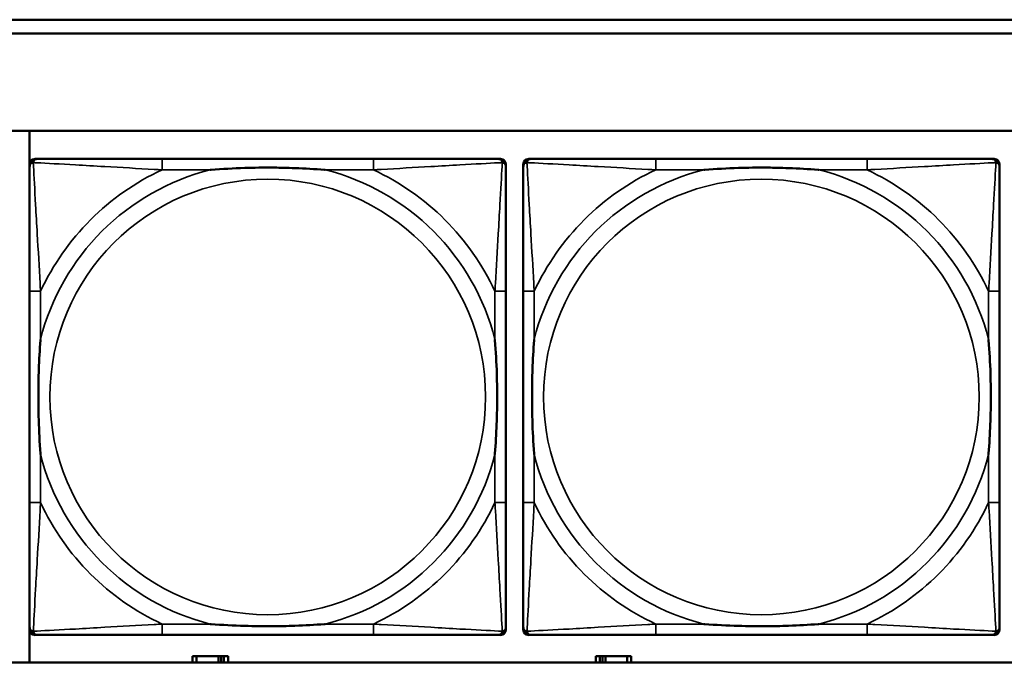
# Model space of a CAD drawing. Header units: inches. Extents: x 1.4 to 53.9, y 1.3 to 58.
# Tile 99 of 227: x 25.1 to 26.6, y 38 to 38.9. Entities that reach past the tile are written whole.
import ezdxf

# ---------------------------------------------------------------- set-up
doc = ezdxf.new("R2010")
doc.units = ezdxf.units.IN
doc.header["$MEASUREMENT"] = 0
doc.layers.add('Visible (ANSI)', color=7, linetype='Continuous', lineweight=50)
doc.layers.add('Visible Narrow (ANSI)', color=7, linetype='Continuous', lineweight=35)

msp = doc.modelspace()

# ---------------------------------------------------------------- linework, layer by layer
at = {"layer": 'Visible (ANSI)'}
for p, q in [((19.4287, 38.9161), (27.5757, 38.9161)), ((27.5757, 38.8961), (19.4287, 38.8961)), ((19.4287, 38.7561), (36.5227, 38.7561)), ((25.1486, 37.9914), (25.1486, 38.7561)), ((25.1487, 38.0386), (25.1487, 38.7079)), ((25.1566, 38.7158), (25.1605, 38.7158)), ((25.6432, 38.7158), (25.3393, 38.7158)), ((25.8219, 38.7158), (25.8259, 38.7158)), ((25.8337, 38.7079), (25.8337, 38.704)), ((25.8587, 38.0386), (25.8587, 38.7079)), ((25.8666, 38.7158), (25.8705, 38.7158)), ((26.3532, 38.7158), (26.0493, 38.7158)), ((26.5319, 38.7158), (26.5359, 38.7158)), ((26.5437, 38.7079), (26.5437, 38.704)), ((25.1487, 38.5253), (25.1487, 38.2213)), ((25.8337, 38.2213), (25.8337, 38.5253)), ((25.8587, 38.5253), (25.8587, 38.2213)), ((26.5437, 38.2213), (26.5437, 38.5253)), ((25.8337, 38.0426), (25.8337, 38.0386)), ((26.5437, 38.0426), (26.5437, 38.0386)), ((25.8259, 38.0308), (25.1566, 38.0308)), ((25.3393, 38.0308), (25.6432, 38.0308)), ((26.5359, 38.0308), (25.8666, 38.0308)), ((26.0493, 38.0308), (26.3532, 38.0308)), ((25.3889, 38.0004), (25.3831, 38.0004)), ((25.3831, 38.0004), (25.3831, 37.9914)), ((25.3889, 38.0004), (25.4202, 38.0004)), ((25.3889, 37.9914), (25.3889, 38.0004)), ((25.4202, 37.9914), (25.4202, 38.0004)), ((25.4202, 38.0004), (25.4243, 38.0004)), ((25.4243, 38.0004), (25.4243, 37.9914)), ((25.4243, 38.0004), (25.4283, 38.0004)), ((25.4341, 38.0004), (25.4283, 38.0004)), ((25.4283, 38.0004), (25.4283, 37.9914)), ((25.4341, 37.9914), (25.4341, 38.0004)), ((25.9689, 38.0004), (25.9631, 38.0004)), ((25.9631, 38.0004), (25.9631, 37.9914)), ((25.9689, 38.0004), (25.9729, 38.0004)), ((25.9689, 37.9914), (25.9689, 38.0004)), ((25.9729, 37.9914), (25.9729, 38.0004)), ((25.9729, 38.0004), (25.977, 38.0004)), ((25.977, 38.0004), (25.977, 37.9914)), ((25.977, 38.0004), (26.0083, 38.0004)), ((26.0083, 38.0004), (26.0083, 37.9914)), ((26.0141, 38.0004), (26.0083, 38.0004)), ((26.0141, 37.9914), (26.0141, 38.0004)), ((36.5227, 37.9914), (19.4287, 37.9914))]:
    msp.add_line(p, q, dxfattribs=at)
for centre, radius, start, end in [((25.1566, 38.7079), 0.00787, 90, 180), ((25.1605, 38.704), 0.0118, 90, 180), ((25.8219, 38.704), 0.0118, 0, 90), ((25.8259, 38.7079), 0.00787, 0, 90), ((25.8666, 38.7079), 0.00787, 90, 180), ((25.8705, 38.704), 0.0118, 90, 180), ((26.5319, 38.704), 0.0118, 0, 90), ((26.5359, 38.7079), 0.00787, 0, 90), ((25.1605, 38.0426), 0.0118, 180, 270), ((25.1566, 38.0386), 0.00787, 180, 270), ((25.8219, 38.0426), 0.0118, 270, 360), ((25.8259, 38.0386), 0.00787, 270, 0), ((25.8705, 38.0426), 0.0118, 180, 270), ((25.8666, 38.0386), 0.00787, 180, 270), ((26.5319, 38.0426), 0.0118, 270, 360), ((26.5359, 38.0386), 0.00787, 270, 0)]:
    msp.add_arc(centre, radius, start, end, dxfattribs=at)
for points, knots in [([(25.1487, 38.704), (25.1487, 38.6891), (25.1487, 38.6475), (25.1487, 38.6069), (25.1487, 38.5803), (25.1487, 38.5525), (25.1487, 38.5253)], [-0.5252205, -0.5252205, -0.5252205, -0.5252205, -0.20743, -0.20743, -0.20743, 0, 0, 0, 0]), ([(25.3393, 38.7158), (25.3357, 38.7158), (25.3321, 38.7158), (25.3285, 38.7158), (25.2953, 38.7158), (25.2616, 38.7158), (25.2307, 38.7158), (25.2038, 38.7158), (25.1782, 38.7158), (25.1648, 38.7158), (25.1632, 38.7158), (25.1617, 38.7158), (25.1605, 38.7158)], [0, 0, 0, 0, 0.0272471, 0.0272471, 0.0272471, 0.2790553, 0.2790553, 0.2790553, 0.4988354, 0.4988354, 0.4988354, 0.5252205, 0.5252205, 0.5252205, 0.5252205]), ([(25.4085, 38.7001), (25.4089, 38.7001), (25.4093, 38.7001), (25.4258, 38.7014), (25.4419, 38.7022), (25.4649, 38.7029), (25.4716, 38.7031), (25.4807, 38.7032), (25.4832, 38.7032), (25.4873, 38.7032), (25.4889, 38.7032), (25.492, 38.7032), (25.4935, 38.7032), (25.4971, 38.7032), (25.4992, 38.7032), (25.5053, 38.7032), (25.5095, 38.7031), (25.5192, 38.7029), (25.5248, 38.7027), (25.5446, 38.702), (25.5586, 38.7012), (25.5731, 38.7001), (25.5735, 38.7001), (25.574, 38.7001)], [-0.416114, -0.416114, -0.416114, -0.416114, -0.4127691, -0.4127691, -0.2896446, -0.2896446, -0.2388934, -0.2388934, -0.2201881, -0.2201881, -0.2080204, -0.2080204, -0.196499, -0.196499, -0.1809939, -0.1809939, -0.149741, -0.149741, -0.1073162, -0.1073162, 0, 0, 0.0033356, 0.0033356, 0.0033356, 0.0033356]), ([(25.8219, 38.7158), (25.807, 38.7158), (25.7654, 38.7158), (25.7248, 38.7158), (25.6983, 38.7158), (25.6704, 38.7158), (25.6432, 38.7158)], [-0.5252205, -0.5252205, -0.5252205, -0.5252205, -0.20743, -0.20743, -0.20743, 0, 0, 0, 0]), ([(25.8337, 38.5253), (25.8337, 38.5288), (25.8337, 38.5324), (25.8337, 38.536), (25.8337, 38.5692), (25.8337, 38.6029), (25.8337, 38.6338), (25.8337, 38.6607), (25.8337, 38.6863), (25.8337, 38.6997), (25.8337, 38.7013), (25.8337, 38.7028), (25.8337, 38.704)], [0, 0, 0, 0, 0.0272471, 0.0272471, 0.0272471, 0.2790553, 0.2790553, 0.2790553, 0.4988354, 0.4988354, 0.4988354, 0.5252205, 0.5252205, 0.5252205, 0.5252205]), ([(25.8587, 38.704), (25.8587, 38.6891), (25.8587, 38.6475), (25.8587, 38.6069), (25.8587, 38.5803), (25.8587, 38.5525), (25.8587, 38.5253)], [-0.5252205, -0.5252205, -0.5252205, -0.5252205, -0.20743, -0.20743, -0.20743, 0, 0, 0, 0]), ([(26.0493, 38.7158), (26.0457, 38.7158), (26.0421, 38.7158), (26.0385, 38.7158), (26.0053, 38.7158), (25.9716, 38.7158), (25.9407, 38.7158), (25.9138, 38.7158), (25.8882, 38.7158), (25.8748, 38.7158), (25.8732, 38.7158), (25.8717, 38.7158), (25.8705, 38.7158)], [0, 0, 0, 0, 0.0272471, 0.0272471, 0.0272471, 0.2790553, 0.2790553, 0.2790553, 0.4988354, 0.4988354, 0.4988354, 0.5252205, 0.5252205, 0.5252205, 0.5252205]), ([(26.1185, 38.7001), (26.1189, 38.7001), (26.1193, 38.7001), (26.1358, 38.7014), (26.1519, 38.7022), (26.1749, 38.7029), (26.1816, 38.7031), (26.1907, 38.7032), (26.1932, 38.7032), (26.1973, 38.7032), (26.1989, 38.7032), (26.202, 38.7032), (26.2035, 38.7032), (26.2071, 38.7032), (26.2092, 38.7032), (26.2153, 38.7032), (26.2195, 38.7031), (26.2292, 38.7029), (26.2348, 38.7027), (26.2546, 38.702), (26.2686, 38.7012), (26.2831, 38.7001), (26.2835, 38.7001), (26.284, 38.7001)], [-0.416114, -0.416114, -0.416114, -0.416114, -0.4127691, -0.4127691, -0.2896446, -0.2896446, -0.2388934, -0.2388934, -0.2201881, -0.2201881, -0.2080204, -0.2080204, -0.196499, -0.196499, -0.1809939, -0.1809939, -0.149741, -0.149741, -0.1073162, -0.1073162, 0, 0, 0.0033356, 0.0033356, 0.0033356, 0.0033356]), ([(26.5319, 38.7158), (26.517, 38.7158), (26.4754, 38.7158), (26.4348, 38.7158), (26.4083, 38.7158), (26.3804, 38.7158), (26.3532, 38.7158)], [-0.5252205, -0.5252205, -0.5252205, -0.5252205, -0.20743, -0.20743, -0.20743, 0, 0, 0, 0]), ([(26.5437, 38.5253), (26.5437, 38.5288), (26.5437, 38.5324), (26.5437, 38.536), (26.5437, 38.5692), (26.5437, 38.6029), (26.5437, 38.6338), (26.5437, 38.6607), (26.5437, 38.6863), (26.5437, 38.6997), (26.5437, 38.7013), (26.5437, 38.7028), (26.5437, 38.704)], [0, 0, 0, 0, 0.0272471, 0.0272471, 0.0272471, 0.2790553, 0.2790553, 0.2790553, 0.4988354, 0.4988354, 0.4988354, 0.5252205, 0.5252205, 0.5252205, 0.5252205]), ([(25.1644, 38.2906), (25.1644, 38.291), (25.1644, 38.2914), (25.1631, 38.3079), (25.1623, 38.324), (25.1616, 38.3469), (25.1614, 38.3536), (25.1613, 38.3628), (25.1613, 38.3653), (25.1613, 38.3694), (25.1613, 38.371), (25.1613, 38.3741), (25.1613, 38.3756), (25.1613, 38.3792), (25.1613, 38.3812), (25.1614, 38.3874), (25.1614, 38.3916), (25.1616, 38.4013), (25.1618, 38.4069), (25.1625, 38.4267), (25.1633, 38.4407), (25.1644, 38.4552), (25.1644, 38.4556), (25.1644, 38.456)], [-0.416114, -0.416114, -0.416114, -0.416114, -0.4127691, -0.4127691, -0.2896446, -0.2896446, -0.2388934, -0.2388934, -0.2201881, -0.2201881, -0.2080204, -0.2080204, -0.196499, -0.196499, -0.1809939, -0.1809939, -0.149741, -0.149741, -0.1073162, -0.1073162, 0, 0, 0.0033356, 0.0033356, 0.0033356, 0.0033356]), ([(25.818, 38.456), (25.818, 38.4556), (25.818, 38.4552), (25.8193, 38.4387), (25.8202, 38.4226), (25.8209, 38.3997), (25.821, 38.393), (25.8211, 38.3838), (25.8211, 38.3813), (25.8212, 38.3772), (25.8212, 38.3756), (25.8212, 38.3725), (25.8212, 38.371), (25.8211, 38.3674), (25.8211, 38.3653), (25.8211, 38.3592), (25.821, 38.355), (25.8208, 38.3453), (25.8206, 38.3397), (25.8199, 38.3199), (25.8191, 38.3059), (25.818, 38.2914), (25.818, 38.291), (25.818, 38.2906)], [-0.416114, -0.416114, -0.416114, -0.416114, -0.4127691, -0.4127691, -0.2896446, -0.2896446, -0.2388934, -0.2388934, -0.2201881, -0.2201881, -0.2080204, -0.2080204, -0.196499, -0.196499, -0.1809939, -0.1809939, -0.149741, -0.149741, -0.1073162, -0.1073162, 0, 0, 0.0033356, 0.0033356, 0.0033356, 0.0033356]), ([(25.8744, 38.2906), (25.8744, 38.291), (25.8744, 38.2914), (25.8731, 38.3079), (25.8723, 38.324), (25.8716, 38.3469), (25.8714, 38.3536), (25.8713, 38.3628), (25.8713, 38.3653), (25.8713, 38.3694), (25.8713, 38.371), (25.8713, 38.3741), (25.8713, 38.3756), (25.8713, 38.3792), (25.8713, 38.3812), (25.8714, 38.3874), (25.8714, 38.3916), (25.8716, 38.4013), (25.8718, 38.4069), (25.8725, 38.4267), (25.8733, 38.4407), (25.8744, 38.4552), (25.8744, 38.4556), (25.8744, 38.456)], [-0.416114, -0.416114, -0.416114, -0.416114, -0.4127691, -0.4127691, -0.2896446, -0.2896446, -0.2388934, -0.2388934, -0.2201881, -0.2201881, -0.2080204, -0.2080204, -0.196499, -0.196499, -0.1809939, -0.1809939, -0.149741, -0.149741, -0.1073162, -0.1073162, 0, 0, 0.0033356, 0.0033356, 0.0033356, 0.0033356]), ([(26.528, 38.456), (26.528, 38.4556), (26.528, 38.4552), (26.5293, 38.4387), (26.5302, 38.4226), (26.5309, 38.3997), (26.531, 38.393), (26.5311, 38.3838), (26.5311, 38.3813), (26.5312, 38.3772), (26.5312, 38.3756), (26.5312, 38.3725), (26.5312, 38.371), (26.5311, 38.3674), (26.5311, 38.3653), (26.5311, 38.3592), (26.531, 38.355), (26.5308, 38.3453), (26.5306, 38.3397), (26.5299, 38.3199), (26.5291, 38.3059), (26.528, 38.2914), (26.528, 38.291), (26.528, 38.2906)], [-0.416114, -0.416114, -0.416114, -0.416114, -0.4127691, -0.4127691, -0.2896446, -0.2896446, -0.2388934, -0.2388934, -0.2201881, -0.2201881, -0.2080204, -0.2080204, -0.196499, -0.196499, -0.1809939, -0.1809939, -0.149741, -0.149741, -0.1073162, -0.1073162, 0, 0, 0.0033356, 0.0033356, 0.0033356, 0.0033356]), ([(25.1487, 38.2213), (25.1487, 38.1941), (25.1487, 38.1663), (25.1487, 38.1397), (25.1487, 38.0991), (25.1487, 38.0575), (25.1487, 38.0426)], [3.9382945, 3.9382945, 3.9382945, 3.9382945, 4.1457245, 4.1457245, 4.1457245, 4.463515, 4.463515, 4.463515, 4.463515]), ([(25.8337, 38.0426), (25.8337, 38.0575), (25.8337, 38.0991), (25.8337, 38.1397), (25.8337, 38.1663), (25.8337, 38.1941), (25.8337, 38.2213)], [-0.5252205, -0.5252205, -0.5252205, -0.5252205, -0.20743, -0.20743, -0.20743, 0, 0, 0, 0]), ([(25.8587, 38.2213), (25.8587, 38.1941), (25.8587, 38.1663), (25.8587, 38.1397), (25.8587, 38.0991), (25.8587, 38.0575), (25.8587, 38.0426)], [3.9382945, 3.9382945, 3.9382945, 3.9382945, 4.1457245, 4.1457245, 4.1457245, 4.463515, 4.463515, 4.463515, 4.463515]), ([(26.5437, 38.0426), (26.5437, 38.0575), (26.5437, 38.0991), (26.5437, 38.1397), (26.5437, 38.1663), (26.5437, 38.1941), (26.5437, 38.2213)], [-0.5252205, -0.5252205, -0.5252205, -0.5252205, -0.20743, -0.20743, -0.20743, 0, 0, 0, 0]), ([(25.574, 38.0465), (25.5735, 38.0465), (25.5731, 38.0465), (25.5586, 38.0454), (25.5446, 38.0446), (25.5248, 38.0439), (25.5192, 38.0437), (25.5095, 38.0435), (25.5053, 38.0434), (25.4992, 38.0434), (25.4971, 38.0434), (25.4935, 38.0434), (25.492, 38.0434), (25.4889, 38.0434), (25.4873, 38.0434), (25.4832, 38.0434), (25.4807, 38.0434), (25.4716, 38.0435), (25.4649, 38.0437), (25.4419, 38.0444), (25.4258, 38.0452), (25.4093, 38.0465), (25.4089, 38.0465), (25.4085, 38.0465)], [-0.4149464, -0.4149464, -0.4149464, -0.4149464, -0.41162, -0.41162, -0.3046026, -0.3046026, -0.2622958, -0.2622958, -0.23113, -0.23113, -0.215668, -0.215668, -0.2041787, -0.2041787, -0.1920448, -0.1920448, -0.1733916, -0.1733916, -0.1227817, -0.1227817, 0, 0, 0.0033356, 0.0033356, 0.0033356, 0.0033356]), ([(26.284, 38.0465), (26.2835, 38.0465), (26.2831, 38.0465), (26.2686, 38.0454), (26.2546, 38.0446), (26.2348, 38.0439), (26.2292, 38.0437), (26.2195, 38.0435), (26.2153, 38.0434), (26.2092, 38.0434), (26.2071, 38.0434), (26.2035, 38.0434), (26.202, 38.0434), (26.1989, 38.0434), (26.1973, 38.0434), (26.1932, 38.0434), (26.1907, 38.0434), (26.1816, 38.0435), (26.1749, 38.0437), (26.1519, 38.0444), (26.1358, 38.0452), (26.1193, 38.0465), (26.1189, 38.0465), (26.1185, 38.0465)], [-0.4149464, -0.4149464, -0.4149464, -0.4149464, -0.41162, -0.41162, -0.3046026, -0.3046026, -0.2622958, -0.2622958, -0.23113, -0.23113, -0.215668, -0.215668, -0.2041787, -0.2041787, -0.1920448, -0.1920448, -0.1733916, -0.1733916, -0.1227817, -0.1227817, 0, 0, 0.0033356, 0.0033356, 0.0033356, 0.0033356]), ([(25.1605, 38.0308), (25.1754, 38.0308), (25.217, 38.0308), (25.2576, 38.0308), (25.2842, 38.0308), (25.312, 38.0308), (25.3393, 38.0308)], [-0.5252205, -0.5252205, -0.5252205, -0.5252205, -0.20743, -0.20743, -0.20743, 0, 0, 0, 0]), ([(25.6432, 38.0308), (25.6704, 38.0308), (25.6983, 38.0308), (25.7248, 38.0308), (25.7654, 38.0308), (25.807, 38.0308), (25.8219, 38.0308)], [3.9382945, 3.9382945, 3.9382945, 3.9382945, 4.1457245, 4.1457245, 4.1457245, 4.463515, 4.463515, 4.463515, 4.463515]), ([(25.8705, 38.0308), (25.8854, 38.0308), (25.927, 38.0308), (25.9676, 38.0308), (25.9942, 38.0308), (26.022, 38.0308), (26.0493, 38.0308)], [-0.5252205, -0.5252205, -0.5252205, -0.5252205, -0.20743, -0.20743, -0.20743, 0, 0, 0, 0]), ([(26.3532, 38.0308), (26.3804, 38.0308), (26.4083, 38.0308), (26.4348, 38.0308), (26.4754, 38.0308), (26.517, 38.0308), (26.5319, 38.0308)], [3.9382945, 3.9382945, 3.9382945, 3.9382945, 4.1457245, 4.1457245, 4.1457245, 4.463515, 4.463515, 4.463515, 4.463515])]:
    msp.add_open_spline(points, degree=3, knots=knots, dxfattribs=at)
at = {"layer": 'Visible Narrow (ANSI)'}
for p, q in [((25.3393, 38.7158), (25.3393, 38.7001)), ((25.6432, 38.7158), (25.6432, 38.7001)), ((26.0493, 38.7158), (26.0493, 38.7001)), ((26.3532, 38.7158), (26.3532, 38.7001)), ((25.3393, 38.7001), (25.4085, 38.7001)), ((25.574, 38.7001), (25.6432, 38.7001)), ((26.0493, 38.7001), (26.1185, 38.7001)), ((26.284, 38.7001), (26.3532, 38.7001)), ((25.1644, 38.5253), (25.1487, 38.5253)), ((25.1644, 38.456), (25.1644, 38.5253)), ((25.8337, 38.5253), (25.818, 38.5253)), ((25.818, 38.5253), (25.818, 38.456)), ((25.8744, 38.5253), (25.8587, 38.5253)), ((25.8744, 38.456), (25.8744, 38.5253)), ((26.5437, 38.5253), (26.528, 38.5253)), ((26.528, 38.5253), (26.528, 38.456)), ((25.1644, 38.2213), (25.1644, 38.2906)), ((25.818, 38.2906), (25.818, 38.2213)), ((25.8744, 38.2213), (25.8744, 38.2906)), ((26.528, 38.2906), (26.528, 38.2213)), ((25.1644, 38.2213), (25.1487, 38.2213)), ((25.8337, 38.2213), (25.818, 38.2213)), ((25.8744, 38.2213), (25.8587, 38.2213)), ((26.5437, 38.2213), (26.528, 38.2213)), ((25.3393, 38.0465), (25.3393, 38.0308)), ((25.4085, 38.0465), (25.3393, 38.0465)), ((25.6432, 38.0465), (25.574, 38.0465)), ((25.6432, 38.0465), (25.6432, 38.0308)), ((26.0493, 38.0465), (26.0493, 38.0308)), ((26.1185, 38.0465), (26.0493, 38.0465)), ((26.3532, 38.0465), (26.284, 38.0465)), ((26.3532, 38.0465), (26.3532, 38.0308))]:
    msp.add_line(p, q, dxfattribs=at)
for centre in [(25.4912, 38.3733), (26.2012, 38.3733)]:
    msp.add_circle(centre, 0.3133, dxfattribs=at)
for centre, radius, start, end in [((25.4912, 38.3733), 0.3371, 104.2103, 165.7897), ((25.4912, 38.3733), 0.3604, 114.9407, 155.0593), ((25.4912, 38.3733), 0.3371, 14.2103, 75.7897), ((25.4912, 38.3733), 0.3604, 24.9407, 65.0593), ((26.2012, 38.3733), 0.3371, 104.2103, 165.7897), ((26.2012, 38.3733), 0.3604, 114.9407, 155.0593), ((26.2012, 38.3733), 0.3371, 14.2103, 75.7897), ((26.2012, 38.3733), 0.3604, 24.9407, 65.0593), ((25.4912, 38.3733), 0.3371, 194.2103, 255.7897), ((25.4912, 38.3733), 0.3371, 284.2103, 345.7897), ((26.2012, 38.3733), 0.3371, 194.2103, 255.7897), ((26.2012, 38.3733), 0.3371, 284.2103, 345.7897), ((25.4912, 38.3733), 0.3604, 204.9407, 245.0593), ((25.4912, 38.3733), 0.3604, 294.9407, 335.0593), ((26.2012, 38.3733), 0.3604, 204.9407, 245.0593), ((26.2012, 38.3733), 0.3604, 294.9407, 335.0593)]:
    msp.add_arc(centre, radius, start, end, dxfattribs=at)
for points, knots in [([(25.1487, 38.704), (25.1487, 38.7046), (25.1488, 38.7052), (25.149, 38.7062), (25.1492, 38.7066), (25.1495, 38.7073), (25.1497, 38.7075), (25.1499, 38.7079), (25.15, 38.708), (25.1504, 38.7084), (25.1506, 38.7087), (25.1513, 38.7093), (25.1518, 38.7096), (25.1529, 38.7101), (25.1534, 38.7104), (25.154, 38.7105)], [-0.02627331, -0.02627331, -0.02627331, -0.02627331, -0.02158775, -0.02158775, -0.01736415, -0.01736415, -0.0147244, -0.0147244, -0.01307456, -0.01307456, -0.00977487, -0.00977487, -0.00449537, -0.00449537, 0.00012419, 0.00012419, 0.00012419, 0.00012419]), ([(25.154, 38.7105), (25.1542, 38.7111), (25.1544, 38.7117), (25.1549, 38.7127), (25.1552, 38.7132), (25.1559, 38.7139), (25.1561, 38.7142), (25.1565, 38.7145), (25.1566, 38.7146), (25.157, 38.7149), (25.1573, 38.715), (25.1579, 38.7153), (25.1584, 38.7155), (25.1593, 38.7157), (25.1599, 38.7158), (25.1605, 38.7158)], [-0.00012419, -0.00012419, -0.00012419, -0.00012419, 0.00449537, 0.00449537, 0.00977487, 0.00977487, 0.01307456, 0.01307456, 0.0147244, 0.0147244, 0.01736415, 0.01736415, 0.02158775, 0.02158775, 0.02627331, 0.02627331, 0.02627331, 0.02627331]), ([(25.1644, 38.5253), (25.1642, 38.529), (25.164, 38.5328), (25.1625, 38.5601), (25.1611, 38.5843), (25.1589, 38.6222), (25.1581, 38.6362), (25.1561, 38.6714), (25.155, 38.6916), (25.1542, 38.707), (25.1541, 38.7088), (25.154, 38.7105)], [0, 0, 0, 0, 0.0278591, 0.0278591, 0.201273, 0.201273, 0.3066357, 0.3066357, 0.475216, 0.475216, 0.5007189, 0.5007189, 0.5007189, 0.5007189]), ([(25.154, 38.7105), (25.1557, 38.7104), (25.1575, 38.7103), (25.1729, 38.7095), (25.1931, 38.7084), (25.2283, 38.7065), (25.2424, 38.7056), (25.2802, 38.7034), (25.3044, 38.702), (25.3317, 38.7005), (25.3355, 38.7003), (25.3393, 38.7001)], [-0.5007189, -0.5007189, -0.5007189, -0.5007189, -0.475216, -0.475216, -0.3066357, -0.3066357, -0.201273, -0.201273, -0.0278591, -0.0278591, 0, 0, 0, 0]), ([(25.6432, 38.7001), (25.6469, 38.7003), (25.6507, 38.7005), (25.6781, 38.702), (25.7022, 38.7034), (25.7401, 38.7056), (25.7541, 38.7065), (25.7894, 38.7084), (25.8095, 38.7095), (25.8249, 38.7103), (25.8267, 38.7104), (25.8284, 38.7105)], [0, 0, 0, 0, 0.0278591, 0.0278591, 0.201273, 0.201273, 0.3066357, 0.3066357, 0.475216, 0.475216, 0.5007189, 0.5007189, 0.5007189, 0.5007189]), ([(25.8284, 38.7105), (25.8284, 38.7088), (25.8283, 38.707), (25.8274, 38.6916), (25.8264, 38.6714), (25.8244, 38.6362), (25.8236, 38.6222), (25.8213, 38.5843), (25.8199, 38.5601), (25.8184, 38.5328), (25.8182, 38.529), (25.818, 38.5253)], [-0.5007189, -0.5007189, -0.5007189, -0.5007189, -0.475216, -0.475216, -0.3066357, -0.3066357, -0.201273, -0.201273, -0.0278591, -0.0278591, 0, 0, 0, 0]), ([(25.8219, 38.7158), (25.8225, 38.7158), (25.8231, 38.7157), (25.8241, 38.7155), (25.8245, 38.7153), (25.8252, 38.715), (25.8254, 38.7149), (25.8258, 38.7146), (25.8259, 38.7145), (25.8263, 38.7142), (25.8266, 38.7139), (25.8272, 38.7132), (25.8275, 38.7127), (25.8281, 38.7117), (25.8283, 38.7111), (25.8284, 38.7105)], [-0.02627331, -0.02627331, -0.02627331, -0.02627331, -0.02158775, -0.02158775, -0.01736415, -0.01736415, -0.0147244, -0.0147244, -0.01307456, -0.01307456, -0.00977487, -0.00977487, -0.00449537, -0.00449537, 0.00012419, 0.00012419, 0.00012419, 0.00012419]), ([(25.8284, 38.7105), (25.829, 38.7104), (25.8296, 38.7101), (25.8306, 38.7096), (25.8311, 38.7093), (25.8318, 38.7087), (25.8321, 38.7084), (25.8324, 38.708), (25.8325, 38.7079), (25.8328, 38.7075), (25.8329, 38.7073), (25.8333, 38.7066), (25.8334, 38.7062), (25.8337, 38.7052), (25.8337, 38.7046), (25.8337, 38.704)], [-0.00012419, -0.00012419, -0.00012419, -0.00012419, 0.00449537, 0.00449537, 0.00977487, 0.00977487, 0.01307456, 0.01307456, 0.0147244, 0.0147244, 0.01736415, 0.01736415, 0.02158775, 0.02158775, 0.02627331, 0.02627331, 0.02627331, 0.02627331]), ([(25.8587, 38.704), (25.8587, 38.7046), (25.8588, 38.7052), (25.859, 38.7062), (25.8592, 38.7066), (25.8595, 38.7073), (25.8597, 38.7075), (25.8599, 38.7079), (25.86, 38.708), (25.8604, 38.7084), (25.8606, 38.7087), (25.8613, 38.7093), (25.8618, 38.7096), (25.8629, 38.7101), (25.8634, 38.7104), (25.864, 38.7105)], [-0.02627331, -0.02627331, -0.02627331, -0.02627331, -0.02158775, -0.02158775, -0.01736415, -0.01736415, -0.0147244, -0.0147244, -0.01307456, -0.01307456, -0.00977487, -0.00977487, -0.00449537, -0.00449537, 0.00012419, 0.00012419, 0.00012419, 0.00012419]), ([(25.864, 38.7105), (25.8642, 38.7111), (25.8644, 38.7117), (25.8649, 38.7127), (25.8652, 38.7132), (25.8659, 38.7139), (25.8661, 38.7142), (25.8665, 38.7145), (25.8666, 38.7146), (25.867, 38.7149), (25.8673, 38.715), (25.8679, 38.7153), (25.8684, 38.7155), (25.8693, 38.7157), (25.8699, 38.7158), (25.8705, 38.7158)], [-0.00012419, -0.00012419, -0.00012419, -0.00012419, 0.00449537, 0.00449537, 0.00977487, 0.00977487, 0.01307456, 0.01307456, 0.0147244, 0.0147244, 0.01736415, 0.01736415, 0.02158775, 0.02158775, 0.02627331, 0.02627331, 0.02627331, 0.02627331]), ([(25.8744, 38.5253), (25.8742, 38.529), (25.874, 38.5328), (25.8725, 38.5601), (25.8711, 38.5843), (25.8689, 38.6222), (25.8681, 38.6362), (25.8661, 38.6714), (25.865, 38.6916), (25.8642, 38.707), (25.8641, 38.7088), (25.864, 38.7105)], [0, 0, 0, 0, 0.0278591, 0.0278591, 0.201273, 0.201273, 0.3066357, 0.3066357, 0.475216, 0.475216, 0.5007189, 0.5007189, 0.5007189, 0.5007189]), ([(25.864, 38.7105), (25.8657, 38.7104), (25.8675, 38.7103), (25.8829, 38.7095), (25.9031, 38.7084), (25.9383, 38.7065), (25.9524, 38.7056), (25.9902, 38.7034), (26.0144, 38.702), (26.0417, 38.7005), (26.0455, 38.7003), (26.0493, 38.7001)], [-0.5007189, -0.5007189, -0.5007189, -0.5007189, -0.475216, -0.475216, -0.3066357, -0.3066357, -0.201273, -0.201273, -0.0278591, -0.0278591, 0, 0, 0, 0]), ([(26.3532, 38.7001), (26.3569, 38.7003), (26.3607, 38.7005), (26.3881, 38.702), (26.4122, 38.7034), (26.4501, 38.7056), (26.4641, 38.7065), (26.4994, 38.7084), (26.5195, 38.7095), (26.5349, 38.7103), (26.5367, 38.7104), (26.5384, 38.7105)], [0, 0, 0, 0, 0.0278591, 0.0278591, 0.201273, 0.201273, 0.3066357, 0.3066357, 0.475216, 0.475216, 0.5007189, 0.5007189, 0.5007189, 0.5007189]), ([(26.5384, 38.7105), (26.5384, 38.7088), (26.5383, 38.707), (26.5374, 38.6916), (26.5364, 38.6714), (26.5344, 38.6362), (26.5336, 38.6222), (26.5313, 38.5843), (26.5299, 38.5601), (26.5284, 38.5328), (26.5282, 38.529), (26.528, 38.5253)], [-0.5007189, -0.5007189, -0.5007189, -0.5007189, -0.475216, -0.475216, -0.3066357, -0.3066357, -0.201273, -0.201273, -0.0278591, -0.0278591, 0, 0, 0, 0]), ([(26.5319, 38.7158), (26.5325, 38.7158), (26.5331, 38.7157), (26.5341, 38.7155), (26.5345, 38.7153), (26.5352, 38.715), (26.5354, 38.7149), (26.5358, 38.7146), (26.5359, 38.7145), (26.5363, 38.7142), (26.5366, 38.7139), (26.5372, 38.7132), (26.5375, 38.7127), (26.5381, 38.7117), (26.5383, 38.7111), (26.5384, 38.7105)], [-0.02627331, -0.02627331, -0.02627331, -0.02627331, -0.02158775, -0.02158775, -0.01736415, -0.01736415, -0.0147244, -0.0147244, -0.01307456, -0.01307456, -0.00977487, -0.00977487, -0.00449537, -0.00449537, 0.00012419, 0.00012419, 0.00012419, 0.00012419]), ([(26.5384, 38.7105), (26.539, 38.7104), (26.5396, 38.7101), (26.5406, 38.7096), (26.5411, 38.7093), (26.5418, 38.7087), (26.5421, 38.7084), (26.5424, 38.708), (26.5425, 38.7079), (26.5428, 38.7075), (26.5429, 38.7073), (26.5433, 38.7066), (26.5434, 38.7062), (26.5437, 38.7052), (26.5437, 38.7046), (26.5437, 38.704)], [-0.00012419, -0.00012419, -0.00012419, -0.00012419, 0.00449537, 0.00449537, 0.00977487, 0.00977487, 0.01307456, 0.01307456, 0.0147244, 0.0147244, 0.01736415, 0.01736415, 0.02158775, 0.02158775, 0.02627331, 0.02627331, 0.02627331, 0.02627331]), ([(25.154, 38.0361), (25.1541, 38.0378), (25.1542, 38.0396), (25.155, 38.055), (25.1561, 38.0752), (25.1581, 38.1104), (25.1589, 38.1244), (25.1611, 38.1623), (25.1625, 38.1865), (25.164, 38.2138), (25.1642, 38.2176), (25.1644, 38.2213)], [-4.4390134, -4.4390134, -4.4390134, -4.4390134, -4.4135105, -4.4135105, -4.2449302, -4.2449302, -4.1395675, -4.1395675, -3.9661536, -3.9661536, -3.9382945, -3.9382945, -3.9382945, -3.9382945]), ([(25.818, 38.2213), (25.8182, 38.2176), (25.8184, 38.2138), (25.8199, 38.1865), (25.8213, 38.1623), (25.8236, 38.1244), (25.8244, 38.1104), (25.8264, 38.0752), (25.8274, 38.055), (25.8283, 38.0396), (25.8284, 38.0378), (25.8284, 38.0361)], [0, 0, 0, 0, 0.0278591, 0.0278591, 0.201273, 0.201273, 0.3066357, 0.3066357, 0.475216, 0.475216, 0.5007189, 0.5007189, 0.5007189, 0.5007189]), ([(25.864, 38.0361), (25.8641, 38.0378), (25.8642, 38.0396), (25.865, 38.055), (25.8661, 38.0752), (25.8681, 38.1104), (25.8689, 38.1244), (25.8711, 38.1623), (25.8725, 38.1865), (25.874, 38.2138), (25.8742, 38.2176), (25.8744, 38.2213)], [-4.4390134, -4.4390134, -4.4390134, -4.4390134, -4.4135105, -4.4135105, -4.2449302, -4.2449302, -4.1395675, -4.1395675, -3.9661536, -3.9661536, -3.9382945, -3.9382945, -3.9382945, -3.9382945]), ([(26.528, 38.2213), (26.5282, 38.2176), (26.5284, 38.2138), (26.5299, 38.1865), (26.5313, 38.1623), (26.5336, 38.1244), (26.5344, 38.1104), (26.5364, 38.0752), (26.5374, 38.055), (26.5383, 38.0396), (26.5384, 38.0378), (26.5384, 38.0361)], [0, 0, 0, 0, 0.0278591, 0.0278591, 0.201273, 0.201273, 0.3066357, 0.3066357, 0.475216, 0.475216, 0.5007189, 0.5007189, 0.5007189, 0.5007189]), ([(25.154, 38.0361), (25.1534, 38.0362), (25.1529, 38.0365), (25.1518, 38.037), (25.1513, 38.0373), (25.1506, 38.0379), (25.1504, 38.0382), (25.15, 38.0386), (25.1499, 38.0387), (25.1497, 38.0391), (25.1495, 38.0393), (25.1492, 38.04), (25.149, 38.0404), (25.1488, 38.0414), (25.1487, 38.042), (25.1487, 38.0426)], [-0.00012419, -0.00012419, -0.00012419, -0.00012419, 0.00449537, 0.00449537, 0.00977487, 0.00977487, 0.01307456, 0.01307456, 0.0147244, 0.0147244, 0.01736415, 0.01736415, 0.02158775, 0.02158775, 0.02627331, 0.02627331, 0.02627331, 0.02627331]), ([(25.3393, 38.0465), (25.3355, 38.0463), (25.3317, 38.0461), (25.3044, 38.0446), (25.2802, 38.0432), (25.2424, 38.041), (25.2283, 38.0401), (25.1931, 38.0382), (25.1729, 38.0371), (25.1575, 38.0363), (25.1557, 38.0362), (25.154, 38.0361)], [0, 0, 0, 0, 0.0278591, 0.0278591, 0.201273, 0.201273, 0.3066357, 0.3066357, 0.475216, 0.475216, 0.5007189, 0.5007189, 0.5007189, 0.5007189]), ([(25.8284, 38.0361), (25.8267, 38.0362), (25.8249, 38.0363), (25.8095, 38.0371), (25.7894, 38.0382), (25.7541, 38.0401), (25.7401, 38.041), (25.7022, 38.0432), (25.6781, 38.0446), (25.6507, 38.0461), (25.6469, 38.0463), (25.6432, 38.0465)], [-4.4390134, -4.4390134, -4.4390134, -4.4390134, -4.4135105, -4.4135105, -4.2449302, -4.2449302, -4.1395675, -4.1395675, -3.9661536, -3.9661536, -3.9382945, -3.9382945, -3.9382945, -3.9382945]), ([(25.8337, 38.0426), (25.8337, 38.042), (25.8337, 38.0414), (25.8334, 38.0404), (25.8333, 38.04), (25.8329, 38.0393), (25.8328, 38.0391), (25.8325, 38.0387), (25.8324, 38.0386), (25.8321, 38.0382), (25.8318, 38.0379), (25.8311, 38.0373), (25.8306, 38.037), (25.8296, 38.0365), (25.829, 38.0362), (25.8284, 38.0361)], [-0.02627331, -0.02627331, -0.02627331, -0.02627331, -0.02158775, -0.02158775, -0.01736415, -0.01736415, -0.0147244, -0.0147244, -0.01307456, -0.01307456, -0.00977487, -0.00977487, -0.00449537, -0.00449537, 0.00012419, 0.00012419, 0.00012419, 0.00012419]), ([(25.864, 38.0361), (25.8634, 38.0362), (25.8629, 38.0365), (25.8618, 38.037), (25.8613, 38.0373), (25.8606, 38.0379), (25.8604, 38.0382), (25.86, 38.0386), (25.8599, 38.0387), (25.8597, 38.0391), (25.8595, 38.0393), (25.8592, 38.04), (25.859, 38.0404), (25.8588, 38.0414), (25.8587, 38.042), (25.8587, 38.0426)], [-0.00012419, -0.00012419, -0.00012419, -0.00012419, 0.00449537, 0.00449537, 0.00977487, 0.00977487, 0.01307456, 0.01307456, 0.0147244, 0.0147244, 0.01736415, 0.01736415, 0.02158775, 0.02158775, 0.02627331, 0.02627331, 0.02627331, 0.02627331]), ([(26.0493, 38.0465), (26.0455, 38.0463), (26.0417, 38.0461), (26.0144, 38.0446), (25.9902, 38.0432), (25.9524, 38.041), (25.9383, 38.0401), (25.9031, 38.0382), (25.8829, 38.0371), (25.8675, 38.0363), (25.8657, 38.0362), (25.864, 38.0361)], [0, 0, 0, 0, 0.0278591, 0.0278591, 0.201273, 0.201273, 0.3066357, 0.3066357, 0.475216, 0.475216, 0.5007189, 0.5007189, 0.5007189, 0.5007189]), ([(26.5384, 38.0361), (26.5367, 38.0362), (26.5349, 38.0363), (26.5195, 38.0371), (26.4994, 38.0382), (26.4641, 38.0401), (26.4501, 38.041), (26.4122, 38.0432), (26.3881, 38.0446), (26.3607, 38.0461), (26.3569, 38.0463), (26.3532, 38.0465)], [-4.4390134, -4.4390134, -4.4390134, -4.4390134, -4.4135105, -4.4135105, -4.2449302, -4.2449302, -4.1395675, -4.1395675, -3.9661536, -3.9661536, -3.9382945, -3.9382945, -3.9382945, -3.9382945]), ([(26.5437, 38.0426), (26.5437, 38.042), (26.5437, 38.0414), (26.5434, 38.0404), (26.5433, 38.04), (26.5429, 38.0393), (26.5428, 38.0391), (26.5425, 38.0387), (26.5424, 38.0386), (26.5421, 38.0382), (26.5418, 38.0379), (26.5411, 38.0373), (26.5406, 38.037), (26.5396, 38.0365), (26.539, 38.0362), (26.5384, 38.0361)], [-0.02627331, -0.02627331, -0.02627331, -0.02627331, -0.02158775, -0.02158775, -0.01736415, -0.01736415, -0.0147244, -0.0147244, -0.01307456, -0.01307456, -0.00977487, -0.00977487, -0.00449537, -0.00449537, 0.00012419, 0.00012419, 0.00012419, 0.00012419]), ([(25.1605, 38.0308), (25.1599, 38.0308), (25.1593, 38.0309), (25.1584, 38.0311), (25.1579, 38.0313), (25.1573, 38.0316), (25.157, 38.0317), (25.1566, 38.032), (25.1565, 38.0321), (25.1561, 38.0324), (25.1559, 38.0327), (25.1552, 38.0334), (25.1549, 38.0339), (25.1544, 38.0349), (25.1542, 38.0355), (25.154, 38.0361)], [-0.02627331, -0.02627331, -0.02627331, -0.02627331, -0.02158775, -0.02158775, -0.01736415, -0.01736415, -0.0147244, -0.0147244, -0.01307456, -0.01307456, -0.00977487, -0.00977487, -0.00449537, -0.00449537, 0.00012419, 0.00012419, 0.00012419, 0.00012419]), ([(25.8284, 38.0361), (25.8283, 38.0355), (25.8281, 38.0349), (25.8275, 38.0339), (25.8272, 38.0334), (25.8266, 38.0327), (25.8263, 38.0324), (25.8259, 38.0321), (25.8258, 38.032), (25.8254, 38.0317), (25.8252, 38.0316), (25.8245, 38.0313), (25.8241, 38.0311), (25.8231, 38.0309), (25.8225, 38.0308), (25.8219, 38.0308)], [-0.00012419, -0.00012419, -0.00012419, -0.00012419, 0.00449537, 0.00449537, 0.00977487, 0.00977487, 0.01307456, 0.01307456, 0.0147244, 0.0147244, 0.01736415, 0.01736415, 0.02158775, 0.02158775, 0.02627331, 0.02627331, 0.02627331, 0.02627331]), ([(25.8705, 38.0308), (25.8699, 38.0308), (25.8693, 38.0309), (25.8684, 38.0311), (25.8679, 38.0313), (25.8673, 38.0316), (25.867, 38.0317), (25.8666, 38.032), (25.8665, 38.0321), (25.8661, 38.0324), (25.8659, 38.0327), (25.8652, 38.0334), (25.8649, 38.0339), (25.8644, 38.0349), (25.8642, 38.0355), (25.864, 38.0361)], [-0.02627331, -0.02627331, -0.02627331, -0.02627331, -0.02158775, -0.02158775, -0.01736415, -0.01736415, -0.0147244, -0.0147244, -0.01307456, -0.01307456, -0.00977487, -0.00977487, -0.00449537, -0.00449537, 0.00012419, 0.00012419, 0.00012419, 0.00012419]), ([(26.5384, 38.0361), (26.5383, 38.0355), (26.5381, 38.0349), (26.5375, 38.0339), (26.5372, 38.0334), (26.5366, 38.0327), (26.5363, 38.0324), (26.5359, 38.0321), (26.5358, 38.032), (26.5354, 38.0317), (26.5352, 38.0316), (26.5345, 38.0313), (26.5341, 38.0311), (26.5331, 38.0309), (26.5325, 38.0308), (26.5319, 38.0308)], [-0.00012419, -0.00012419, -0.00012419, -0.00012419, 0.00449537, 0.00449537, 0.00977487, 0.00977487, 0.01307456, 0.01307456, 0.0147244, 0.0147244, 0.01736415, 0.01736415, 0.02158775, 0.02158775, 0.02627331, 0.02627331, 0.02627331, 0.02627331])]:
    msp.add_open_spline(points, degree=3, knots=knots, dxfattribs=at)

doc.saveas('drawing.dxf')
